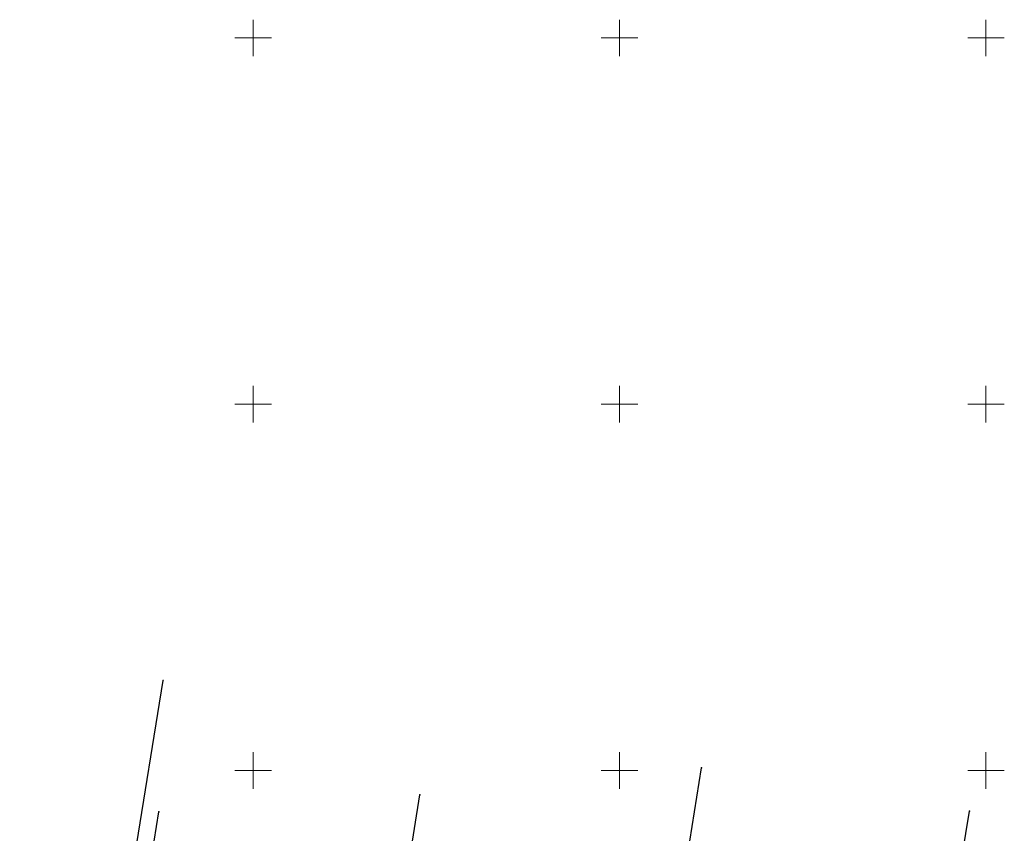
# Model space of a CAD drawing. Header units: millimetres. Extents: x 7501998 to 7504402, y 5666312 to 5667240.
# Tile 22 of 51: x 7502968 to 7503102, y 5666891 to 5667002. Entities that reach past the tile are written whole.
import ezdxf

# ---------------------------------------------------------------- set-up
doc = ezdxf.new("R2010")
doc.units = ezdxf.units.MM
doc.header["$MEASUREMENT"] = 0
doc.linetypes.add('1', pattern=[0])
doc.layers.get('0').update_dxf_attribs({"color": 250, "linetype": 'CONTINUOUS', "lineweight": 100})
for name, color, linetype, lineweight in [('Dzialki', 7, '1', 30), ('Podzial_sekcyjny_krzyze', 7, '1', 18), ('Punkty', 7, 'CONTINUOUS', 9)]:
    doc.layers.add(name, color=color, linetype=linetype, lineweight=lineweight)

# ---------------------------------------------------------------- blocks, each defined once
blk = doc.blocks.new('GRO')
at = {"linetype": 'Continuous'}
blk.add_circle((0, 0), 0.045, dxfattribs=at)

msp = doc.modelspace()

# ---------------------------------------------------------------- linework, layer by layer
at = {"layer": 'Dzialki'}
for p, q in [((7502968.13, 5666790.64), (7502987.7, 5666912.31)), ((7503041.58, 5666779.25), (7503061.19, 5666900.39)), ((7503005.2, 5666784.94), (7503022.73, 5666896.69)), ((7502970.31, 5666790.31), (7502987.11, 5666894.36)), ((7503078.15, 5666773.54), (7503097.75, 5666894.47))]:
    msp.add_line(p, q, dxfattribs=at)
at = {"layer": 'Podzial_sekcyjny_krzyze'}
for p, q in [((7503000, 5666997.5), (7503000, 5667002.5)), ((7503050, 5666997.5), (7503050, 5667002.5)), ((7503100, 5666997.5), (7503100, 5667002.5)), ((7502997.5, 5667000), (7503002.5, 5667000)), ((7503047.5, 5667000), (7503052.5, 5667000)), ((7503097.5, 5667000), (7503102.5, 5667000)), ((7503000, 5666947.5), (7503000, 5666952.5)), ((7503050, 5666947.5), (7503050, 5666952.5)), ((7503100, 5666947.5), (7503100, 5666952.5)), ((7502997.5, 5666950), (7503002.5, 5666950)), ((7503047.5, 5666950), (7503052.5, 5666950)), ((7503097.5, 5666950), (7503102.5, 5666950)), ((7503000, 5666897.5), (7503000, 5666902.5)), ((7503050, 5666897.5), (7503050, 5666902.5)), ((7503100, 5666897.5), (7503100, 5666902.5)), ((7502997.5, 5666900), (7503002.5, 5666900)), ((7503047.5, 5666900), (7503052.5, 5666900)), ((7503097.5, 5666900), (7503102.5, 5666900))]:
    msp.add_line(p, q, dxfattribs=at)

# ---------------------------------------------------------------- block references
at = {"layer": 'Punkty'}
for p in [(7502987.7, 5666912.31), (7503061.19, 5666900.39), (7503022.73, 5666896.69), (7502987.11, 5666894.36), (7503097.75, 5666894.47)]:
    msp.add_blockref('GRO', p, dxfattribs=at)

doc.saveas('drawing.dxf')
